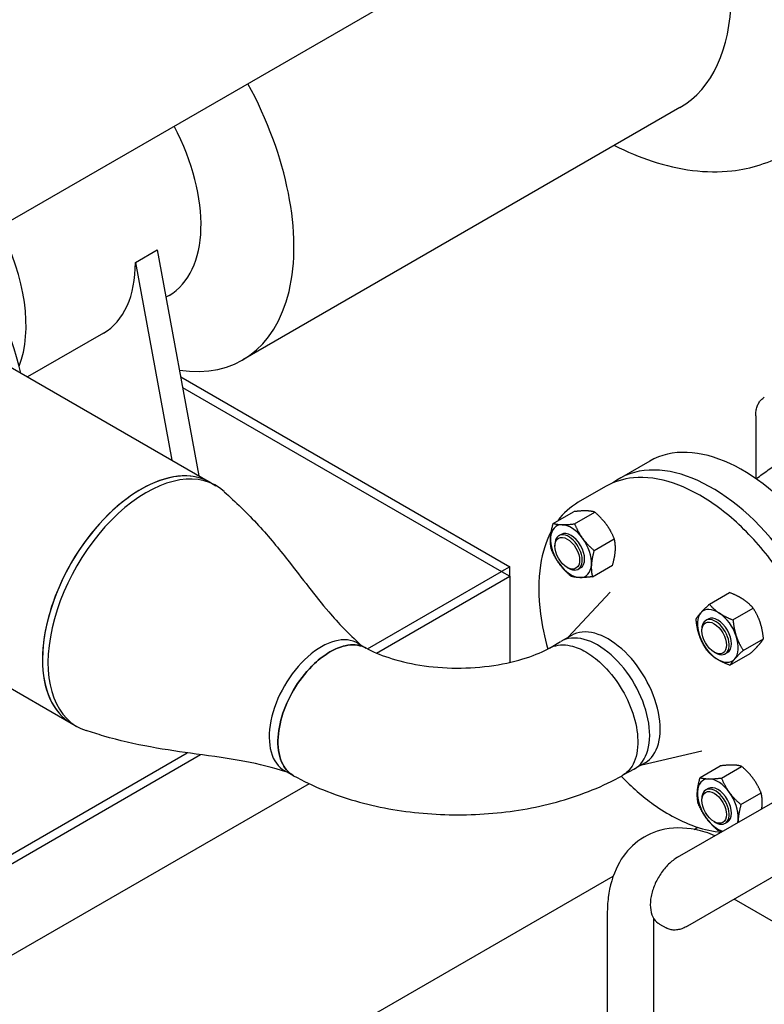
# Model space of a CAD drawing. Header units: inches. Extents: x 17 to 189, y 68 to 193.
# Tile 23 of 43: x 102 to 114, y 139 to 155. Entities that reach past the tile are written whole.
import ezdxf

# ---------------------------------------------------------------- set-up
doc = ezdxf.new("R2010")
doc.units = ezdxf.units.IN
doc.header["$LTSCALE"] = 10.666667
doc.header["$MEASUREMENT"] = 0
doc.layers.get('0').update_dxf_attribs({"lineweight": 25})

msp = doc.modelspace()

# ---------------------------------------------------------------- linework, layer by layer
for p, q in [((99.438, 150.707), (120.234, 162.713)), ((112.318, 153.722), (105.247, 149.639)), ((103.512, 151.215), (103.866, 151.419)), ((103.866, 151.419), (104.538, 147.762)), ((103.512, 151.215), (104.101, 148.015)), ((99.065, 150.922), (104.725, 147.654)), ((104.055, 150.683), (104.006, 150.655)), ((102.994, 150.071), (101.767, 149.362)), ((104.244, 149.364), (109.566, 146.291)), ((104.275, 149.192), (109.433, 146.214)), ((113.545, 148.736), (113.545, 147.717)), ((111.83, 148.002), (111.335, 147.716)), ((104.725, 147.654), (104.814, 147.603)), ((111.116, 147.589), (110.674, 147.334)), ((110.269, 146.993), (110.596, 147.182)), ((110.614, 146.986), (110.941, 147.175)), ((96.815, 147.025), (102.475, 143.757)), ((110.399, 146.815), (110.362, 146.793)), ((110.298, 146.625), (110.298, 146.65)), ((110.93, 146.554), (111.257, 146.743)), ((109.566, 146.291), (109.433, 146.214)), ((109.566, 146.137), (109.566, 146.291)), ((110.496, 146.28), (110.518, 146.268)), ((110.902, 146.13), (111.229, 146.319)), ((107.266, 144.962), (109.433, 146.214)), ((107.412, 144.894), (109.566, 146.137)), ((109.433, 146.214), (109.433, 146.214)), ((109.433, 146.214), (109.566, 146.137)), ((109.566, 146.137), (109.566, 144.759)), ((110.712, 146.274), (110.675, 146.252)), ((110.51, 145.149), (111.188, 145.881)), ((112.794, 145.684), (113.121, 145.873)), ((113.176, 145.431), (113.503, 145.62)), ((112.774, 145.444), (112.737, 145.422)), ((110.563, 145.18), (110.392, 145.081)), ((112.673, 145.254), (112.673, 145.279)), ((107.116, 145.05), (107.245, 144.973)), ((110.209, 144.974), (110.389, 145.08)), ((113.342, 144.937), (113.669, 145.126)), ((112.871, 144.909), (112.893, 144.896)), ((113.087, 144.902), (113.05, 144.881)), ((113.126, 144.696), (113.454, 144.885)), ((112.281, 141.589), (116.403, 143.969)), ((102.475, 143.757), (102.564, 143.706)), ((99.8, 140.652), (104.351, 143.28)), ((111.7, 143.088), (112.673, 143.31)), ((99.933, 140.575), (104.566, 143.25)), ((111.753, 143.119), (111.582, 143.02)), ((106.069, 142.91), (105.929, 142.988)), ((111.577, 143.017), (111.386, 142.911)), ((112.644, 142.879), (112.971, 143.068)), ((112.989, 142.872), (113.316, 143.061)), ((106.322, 142.78), (99.912, 139.08)), ((116.563, 142.854), (112.441, 140.475)), ((112.774, 142.701), (112.737, 142.68)), ((113.305, 142.441), (113.632, 142.63)), ((112.673, 142.511), (112.673, 142.537)), ((112.871, 142.167), (112.893, 142.154)), ((113.087, 142.16), (113.05, 142.138)), ((112.547, 142.041), (112.606, 142.075)), ((99.093, 134.273), (111.24, 141.286)), ((115.086, 139.82), (113.197, 140.911)), ((111.143, 140.68), (111.143, 132.612)), ((111.893, 140.6), (111.893, 133.045)), ((111.986, 140.509), (112.096, 140.445))]:
    msp.add_line(p, q)
for centre, major_axis, start_param, end_param in [((110.318, 157.186), (2, -3.464), 0, 1.528007), ((103.247, 153.103), (2, -3.464), 5.850271, 7.811192), ((102.805, 152.848), (1.25, -2.165), 0, 1.5023), ((99.976, 151.215), (1.25, -2.165), 0.42388, 1.5023), ((97.988, 150.067), (-2.75, 4.763), 4.262231, 4.681274), ((101.744, 152.236), (1.25, -2.165), 0, 0.785398), ((113.33, 145.404), (1.5, -2.598), 0.386587, 3.141593), ((112.835, 145.118), (1.5, -2.598), 0.386587, 3.21398), ((103.6, 145.706), (-1.125, -1.949), 3.141593, 6.283185), ((103.6, 145.706), (1.125, 1.949), 0, 2.356194), ((103.689, 145.655), (1.125, 1.949), 6.156638, 9.551325), ((103.689, 145.655), (-1.125, -1.949), 3.015045, 6.409733), ((110.556, 146.544), (-0.234, 0.406), 5.947075, 6.994272), ((110.556, 146.544), (-0.234, 0.406), 4.899877, 5.947075), ((110.556, 146.544), (0.234, -0.406), 3.85268, 4.899877), ((110.518, 146.523), (0.156, -0.271), 5.497787, 10.210176), ((110.556, 146.544), (-0.156, 0.271), 3.141593, 6.283185), ((110.556, 146.544), (-0.234, 0.406), 3.85268, 4.899877), ((110.556, 146.544), (0.234, -0.406), 4.899877, 5.947075), ((110.556, 146.544), (0.234, -0.406), 5.947075, 6.994272), ((112.931, 145.173), (-0.234, 0.406), 0.187488, 1.234686), ((112.931, 145.173), (-0.234, 0.406), 5.423476, 6.470674), ((112.931, 145.173), (-0.156, 0.271), 3.141593, 6.283185), ((112.931, 145.173), (-0.234, 0.406), 4.376278, 5.423476), ((111.158, 144.149), (0.595, -1.031), 0, 3.141593), ((112.893, 145.152), (0.156, -0.271), 5.497787, 10.210176), ((106.517, 144.022), (0.595, 1.031), 6.276842, 9.435455), ((106.517, 144.022), (0.595, 1.031), 6.276842, 9.435455), ((110.987, 144.051), (0.595, -1.031), 6.27534, 9.429421), ((110.987, 144.051), (-0.595, 1.031), 3.133747, 6.287829), ((112.931, 145.173), (0.234, -0.406), 4.376278, 5.423476), ((112.931, 145.173), (0.234, -0.406), 0.187488, 1.234686), ((103.6, 145.706), (-1.125, -1.949), 5.497787, 6.283185), ((112.931, 145.173), (0.234, -0.406), 5.423476, 6.470674), ((112.931, 142.431), (-0.234, 0.406), 5.947075, 6.994272), ((112.931, 142.431), (-0.234, 0.406), 4.899877, 5.947075), ((112.931, 142.431), (0.234, -0.406), 3.85268, 4.899877), ((112.893, 142.409), (0.156, -0.271), 5.497787, 10.210176), ((112.931, 142.431), (-0.156, 0.271), 3.141593, 6.283185), ((112.931, 142.431), (-0.234, 0.406), 3.85268, 4.899877), ((112.931, 142.431), (0.234, -0.406), 4.899877, 5.749664), ((112.931, 142.431), (-0.234, 0.406), 3.675114, 3.85268)]:
    msp.add_ellipse(centre, major_axis=major_axis, ratio=0.57735, start_param=start_param, end_param=end_param)
for centre, major_axis in [((110.496, 146.51), (-0.141, 0.244)), ((112.871, 145.139), (0.141, -0.244)), ((112.871, 142.396), (0.141, -0.244))]:
    msp.add_ellipse(centre, major_axis=major_axis, ratio=0.57735)
for points, knots in [([(111.261, 153.111), (111.462, 153.008), (111.666, 152.922), (112.305, 152.71), (112.742, 152.652), (113.472, 152.734), (113.773, 152.829), (114.04, 152.984)], [4.7686128, 4.7686128, 4.7686128, 4.7686128, 4.9222181, 4.9222181, 5.2508247, 5.2508247, 5.4977871, 5.4977871, 5.4977871, 5.4977871]), ([(113.545, 148.736), (113.545, 148.763), (113.546, 148.789), (113.554, 148.838), (113.559, 148.861), (113.574, 148.905), (113.583, 148.926), (113.605, 148.963), (113.618, 148.98), (113.648, 149.01), (113.664, 149.023), (113.682, 149.033)], [3.1415927, 3.1415927, 3.1415927, 3.1415927, 3.2986723, 3.2986723, 3.4557519, 3.4557519, 3.6128316, 3.6128316, 3.7699112, 3.7699112, 3.9269908, 3.9269908, 3.9269908, 3.9269908]), ([(113.549, 147.714), (113.559, 147.721), (113.569, 147.729), (113.642, 147.783), (113.706, 147.829), (113.837, 147.919), (113.903, 147.963), (114.038, 148.048), (114.106, 148.089), (114.175, 148.129)], [3.85467207, 3.85467207, 3.85467207, 3.85467207, 3.85832154, 3.85832154, 3.8812113, 3.8812113, 3.90410106, 3.90410106, 3.92699082, 3.92699082, 3.92699082, 3.92699082]), ([(114.582, 142.918), (114.651, 143.064), (114.7, 143.23), (114.765, 143.651), (114.765, 143.919), (114.692, 144.48), (114.619, 144.774), (114.408, 145.359), (114.27, 145.65), (113.943, 146.2), (113.755, 146.459), (113.345, 146.919), (113.124, 147.12), (112.671, 147.444), (112.439, 147.567), (111.988, 147.719), (111.768, 147.749), (111.402, 147.714), (111.25, 147.667), (111.116, 147.589)], [1.951453, 1.951453, 1.951453, 1.951453, 2.193897, 2.193897, 2.516768, 2.516768, 2.840197, 2.840197, 3.16303, 3.16303, 3.485636, 3.485636, 3.808536, 3.808536, 4.132027, 4.132027, 4.454478, 4.454478, 4.712389, 4.712389, 4.712389, 4.712389]), ([(104.947, 147.506), (105.124, 147.344), (105.326, 147.155), (105.676, 146.772), (105.831, 146.582), (106.209, 146.102), (106.418, 145.82), (106.798, 145.374), (106.959, 145.209), (107.153, 145.028)], [0, 0, 0, 0, 2.25678, 2.25678, 4.435619, 4.435619, 7.898035, 7.898035, 10.428912, 10.428912, 10.428912, 10.428912]), ([(110.24, 146.872), (110.154, 146.711), (110.094, 146.524), (110.025, 146.076), (110.025, 145.809), (110.086, 145.343), (110.126, 145.152), (110.18, 144.959)], [5.057697, 5.057697, 5.057697, 5.057697, 5.3354895, 5.3354895, 5.6583607, 5.6583607, 5.8719281, 5.8719281, 5.8719281, 5.8719281]), ([(106.068, 142.91), (105.996, 142.951), (105.937, 143.013), (105.841, 143.198), (105.814, 143.33), (105.82, 143.617), (105.848, 143.768), (105.946, 144.065), (106.016, 144.212), (106.189, 144.489), (106.295, 144.619), (106.489, 144.801), (106.573, 144.864), (106.657, 144.912), (106.74, 144.961), (106.824, 144.995), (107.018, 145.037), (107.123, 145.03), (107.221, 144.986), (107.23, 144.982), (107.239, 144.977)], [-15.264954, -15.264954, -15.264954, -15.264954, -14.263079, -14.263079, -12.999422, -12.999422, -11.835144, -11.835144, -10.71695, -10.71695, -9.538954, -9.538954, -8.707225, -8.707225, -8.707225, -7.875496, -7.875496, -6.696847, -6.696847, -6.574691, -6.574691, -6.574691, -6.574691]), ([(107.239, 144.977), (107.23, 144.982), (107.221, 144.986), (107.123, 145.03), (107.018, 145.037), (106.824, 144.995), (106.74, 144.961), (106.657, 144.912), (106.573, 144.864), (106.489, 144.801), (106.295, 144.619), (106.189, 144.489), (106.016, 144.212), (105.946, 144.065), (105.848, 143.768), (105.82, 143.617), (105.814, 143.33), (105.841, 143.198), (105.937, 143.013), (105.996, 142.951), (106.068, 142.91)], [6.574691, 6.574691, 6.574691, 6.574691, 6.696847, 6.696847, 7.875496, 7.875496, 8.707225, 8.707225, 8.707225, 9.538954, 9.538954, 10.71695, 10.71695, 11.835144, 11.835144, 12.999422, 12.999422, 14.263079, 14.263079, 15.264954, 15.264954, 15.264954, 15.264954]), ([(110.215, 144.977), (110.223, 144.982), (110.232, 144.986), (110.33, 145.03), (110.436, 145.037), (110.63, 144.995), (110.713, 144.961), (110.797, 144.912), (110.881, 144.864), (110.965, 144.801), (111.159, 144.619), (111.265, 144.489), (111.438, 144.212), (111.507, 144.065), (111.606, 143.768), (111.634, 143.617), (111.639, 143.33), (111.613, 143.198), (111.517, 143.013), (111.458, 142.951), (111.385, 142.91)], [-10.839759, -10.839759, -10.839759, -10.839759, -10.717603, -10.717603, -9.538954, -9.538954, -8.707225, -8.707225, -8.707225, -7.875496, -7.875496, -6.6975, -6.6975, -5.579306, -5.579306, -4.415028, -4.415028, -3.151371, -3.151371, -2.149496, -2.149496, -2.149496, -2.149496]), ([(110.215, 144.977), (110.223, 144.982), (110.232, 144.986), (110.33, 145.03), (110.436, 145.037), (110.63, 144.995), (110.713, 144.961), (110.797, 144.912), (110.881, 144.864), (110.965, 144.801), (111.159, 144.619), (111.265, 144.489), (111.438, 144.212), (111.507, 144.065), (111.606, 143.768), (111.634, 143.617), (111.639, 143.33), (111.613, 143.198), (111.517, 143.013), (111.458, 142.951), (111.385, 142.91)], [-10.839759, -10.839759, -10.839759, -10.839759, -10.717621, -10.717621, -9.53897, -9.53897, -8.70724, -8.70724, -8.70724, -7.87551, -7.87551, -6.697511, -6.697511, -5.579316, -5.579316, -4.415035, -4.415035, -3.151376, -3.151376, -2.149496, -2.149496, -2.149496, -2.149496]), ([(107.239, 144.977), (107.341, 144.921), (107.466, 144.867), (107.76, 144.77), (107.93, 144.728), (108.301, 144.669), (108.501, 144.652), (108.907, 144.65), (109.113, 144.664), (109.498, 144.722), (109.679, 144.765), (109.983, 144.865), (110.111, 144.92), (110.215, 144.977)], [0.031397, 0.031397, 0.031397, 0.031397, 0.264991, 0.264991, 0.514042, 0.514042, 0.774947, 0.774947, 1.040368, 1.040368, 1.301802, 1.301802, 1.5394, 1.5394, 1.5394, 1.5394]), ([(105.965, 142.968), (105.725, 143.041), (105.513, 143.096), (105.03, 143.188), (104.767, 143.223), (104.028, 143.323), (103.494, 143.404), (102.901, 143.581), (102.806, 143.611), (102.715, 143.64)], [0.130363, 0.130363, 0.130363, 0.130363, 2.524812, 2.524812, 5.175891, 5.175891, 9.658852, 9.658852, 10.557914, 10.557914, 10.557914, 10.557914]), ([(106.068, 142.91), (106.379, 142.737), (106.716, 142.603), (107.421, 142.401), (107.789, 142.334), (108.537, 142.268), (108.917, 142.268), (109.665, 142.334), (110.033, 142.401), (110.738, 142.603), (111.074, 142.737), (111.386, 142.91)], [0.018637, 0.018637, 0.018637, 0.018637, 0.325342, 0.325342, 0.632046, 0.632046, 0.93875, 0.93875, 1.245455, 1.245455, 1.552159, 1.552159, 1.552159, 1.552159]), ([(111.368, 142.901), (111.536, 142.727), (111.712, 142.574), (112.119, 142.283), (112.351, 142.161), (112.717, 142.037), (112.854, 142.008), (112.987, 141.997)], [6.6933616, 6.6933616, 6.6933616, 6.6933616, 6.950129, 6.950129, 7.2736195, 7.2736195, 7.4733251, 7.4733251, 7.4733251, 7.4733251]), ([(112.885, 141.938), (112.781, 141.981), (112.676, 142.015), (112.382, 142.074), (112.189, 142.075), (111.856, 141.988), (111.713, 141.914), (111.477, 141.716), (111.383, 141.593), (111.232, 141.298), (111.182, 141.123), (111.148, 140.854), (111.143, 140.767), (111.143, 140.68)], [1.707423, 1.707423, 1.707423, 1.707423, 1.884956, 1.884956, 2.199115, 2.199115, 2.458738, 2.458738, 2.712466, 2.712466, 3.007141, 3.007141, 3.141593, 3.141593, 3.141593, 3.141593]), ([(112.281, 141.589), (112.23, 141.56), (112.181, 141.522), (112.088, 141.431), (112.045, 141.379), (111.969, 141.266), (111.936, 141.205), (111.883, 141.081), (111.863, 141.018), (111.84, 140.894), (111.836, 140.834), (111.844, 140.721), (111.858, 140.67), (111.901, 140.583), (111.93, 140.548), (111.972, 140.517), (111.979, 140.513), (111.986, 140.509)], [4.712389, 4.712389, 4.712389, 4.712389, 5.045507, 5.045507, 5.377506, 5.377506, 5.707821, 5.707821, 6.03842, 6.03842, 6.371033, 6.371033, 6.702981, 6.702981, 7.013011, 7.013011, 7.068583, 7.068583, 7.068583, 7.068583]), ([(112.441, 140.475), (112.417, 140.461), (112.393, 140.449), (112.345, 140.43), (112.321, 140.423), (112.273, 140.413), (112.249, 140.411), (112.203, 140.411), (112.18, 140.414), (112.136, 140.426), (112.115, 140.434), (112.096, 140.445)], [4.712389, 4.712389, 4.712389, 4.712389, 4.8694686, 4.8694686, 5.0265482, 5.0265482, 5.1836279, 5.1836279, 5.3407075, 5.3407075, 5.4977871, 5.4977871, 5.4977871, 5.4977871])]:
    msp.add_open_spline(points, degree=3, knots=knots)
for points in [[(110.674, 147.334), (110.546, 147.26), (110.434, 147.159), (110.342, 147.035)], [(109.566, 144.759), (109.565, 144.753), (109.564, 144.747), (109.562, 144.742)]]:
    msp.add_open_spline(points, degree=3)
for points, weights in [([(110.798, 147.195), (110.718, 147.197), (110.596, 147.182)], [1, 1.0930923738, 1.10906450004]), ([(110.941, 147.175), (110.878, 147.194), (110.798, 147.195)], [1.10906450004, 1.0930923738, 1]), ([(111.129, 146.976), (111.055, 147.076), (110.941, 147.175)], [1, 1.0930923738, 1.10906450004]), ([(110.225, 146.763), (110.232, 146.862), (110.269, 146.993)], [1, 1.0930923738, 1.10906450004]), ([(110.269, 146.993), (110.332, 146.974), (110.412, 146.972)], [1.10906450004, 1.0930923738, 1]), ([(110.412, 146.972), (110.492, 146.97), (110.614, 146.986)], [1, 1.0930923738, 1.10906450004]), ([(110.614, 146.986), (110.669, 146.853), (110.742, 146.753)], [1.10906450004, 1.0930923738, 1]), ([(111.257, 146.743), (111.202, 146.876), (111.129, 146.976)], [1.10906450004, 1.0930923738, 1]), ([(110.24, 146.568), (110.218, 146.665), (110.225, 146.763)], [1.10906450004, 1.0930923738, 1]), ([(110.742, 146.753), (110.816, 146.653), (110.93, 146.554)], [1, 1.0930923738, 1.10906450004]), ([(111.273, 146.548), (111.279, 146.647), (111.257, 146.743)], [1, 1.0930923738, 1.10906450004]), ([(110.369, 146.336), (110.296, 146.436), (110.24, 146.568)], [1, 1.0930923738, 1.10906450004]), ([(110.93, 146.554), (110.893, 146.423), (110.886, 146.325)], [1.10906450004, 1.0930923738, 1]), ([(111.229, 146.319), (111.266, 146.45), (111.273, 146.548)], [1.10906450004, 1.0930923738, 1]), ([(110.557, 146.137), (110.442, 146.235), (110.369, 146.336)], [1.10906450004, 1.0930923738, 1]), ([(110.886, 146.325), (110.88, 146.226), (110.902, 146.13)], [1, 1.0930923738, 1.10906450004]), ([(110.7, 146.116), (110.62, 146.118), (110.557, 146.137)], [1, 1.0930923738, 1.10906450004]), ([(110.902, 146.13), (110.78, 146.115), (110.7, 146.116)], [1.10906450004, 1.0930923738, 1]), ([(113.342, 145.764), (113.253, 145.822), (113.121, 145.873)], [1, 1.0930923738, 1.10906450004]), ([(112.657, 145.547), (112.707, 145.602), (112.794, 145.684)], [1, 1.0930923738, 1.10906450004]), ([(112.794, 145.684), (112.867, 145.599), (112.955, 145.54)], [1.10906450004, 1.0930923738, 1]), ([(113.503, 145.62), (113.43, 145.705), (113.342, 145.764)], [1.10906450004, 1.0930923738, 1]), ([(112.579, 145.443), (112.607, 145.491), (112.657, 145.547)], [1.10906450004, 1.0930923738, 1]), ([(112.955, 145.54), (113.044, 145.482), (113.176, 145.431)], [1, 1.0930923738, 1.10906450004]), ([(113.616, 145.39), (113.577, 145.505), (113.503, 145.62)], [1, 1.0930923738, 1.10906450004]), ([(112.632, 145.179), (112.593, 145.294), (112.579, 145.443)], [1, 1.0930923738, 1.10906450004]), ([(113.176, 145.431), (113.191, 145.281), (113.229, 145.167)], [1.10906450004, 1.0930923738, 1]), ([(113.669, 145.126), (113.654, 145.275), (113.616, 145.39)], [1.10906450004, 1.0930923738, 1]), ([(112.745, 144.949), (112.671, 145.064), (112.632, 145.179)], [1.10906450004, 1.0930923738, 1]), ([(113.229, 145.167), (113.268, 145.052), (113.342, 144.937)], [1, 1.0930923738, 1.10906450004]), ([(113.454, 144.885), (113.541, 144.967), (113.591, 145.023)], [1.10906450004, 1.0930923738, 1]), ([(113.591, 145.023), (113.641, 145.079), (113.669, 145.126)], [1, 1.0930923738, 1.10906450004]), ([(112.906, 144.805), (112.817, 144.864), (112.745, 144.949)], [1, 1.0930923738, 1.10906450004]), ([(113.342, 144.937), (113.255, 144.855), (113.205, 144.799)], [1.10906450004, 1.0930923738, 1]), ([(113.126, 144.696), (112.995, 144.747), (112.906, 144.805)], [1.10906450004, 1.0930923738, 1]), ([(113.205, 144.799), (113.155, 144.743), (113.126, 144.696)], [1, 1.0930923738, 1.10906450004]), ([(113.173, 143.082), (113.093, 143.083), (112.971, 143.068)], [1, 1.0930923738, 1.10906450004]), ([(113.316, 143.061), (113.253, 143.08), (113.173, 143.082)], [1.10906450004, 1.0930923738, 1]), ([(113.504, 142.862), (113.43, 142.963), (113.316, 143.061)], [1, 1.0930923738, 1.10906450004]), ([(112.6, 142.65), (112.607, 142.748), (112.644, 142.879)], [1, 1.0930923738, 1.10906450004]), ([(112.644, 142.879), (112.707, 142.86), (112.787, 142.858)], [1.10906450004, 1.0930923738, 1]), ([(112.787, 142.858), (112.867, 142.857), (112.989, 142.872)], [1, 1.0930923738, 1.10906450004]), ([(112.989, 142.872), (113.044, 142.739), (113.117, 142.639)], [1.10906450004, 1.0930923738, 1]), ([(113.632, 142.63), (113.577, 142.762), (113.504, 142.862)], [1.10906450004, 1.0930923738, 1]), ([(112.615, 142.455), (112.593, 142.551), (112.6, 142.65)], [1.10906450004, 1.0930923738, 1]), ([(113.117, 142.639), (113.191, 142.539), (113.305, 142.441)], [1, 1.0930923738, 1.10906450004]), ([(113.648, 142.435), (113.654, 142.533), (113.632, 142.63)], [1, 1.0930923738, 1.10906450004]), ([(112.744, 142.222), (112.671, 142.322), (112.615, 142.455)], [1, 1.0930923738, 1.10906450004]), ([(113.305, 142.441), (113.268, 142.31), (113.261, 142.211)], [1.10906450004, 1.0930923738, 1]), ([(113.642, 142.375), (113.646, 142.406), (113.648, 142.435)], [1.04545378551, 1.02565558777, 1]), ([(112.932, 142.023), (112.817, 142.122), (112.744, 142.222)], [1.10906450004, 1.0930923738, 1]), ([(113.261, 142.211), (113.259, 142.182), (113.26, 142.154)], [1, 1.02565558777, 1.04545378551]), ([(113.005, 142.008), (112.967, 142.013), (112.932, 142.023)], [1.06704631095, 1.10012760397, 1.10906450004])]:
    msp.add_rational_spline(points, weights, degree=2)

doc.saveas('drawing.dxf')
